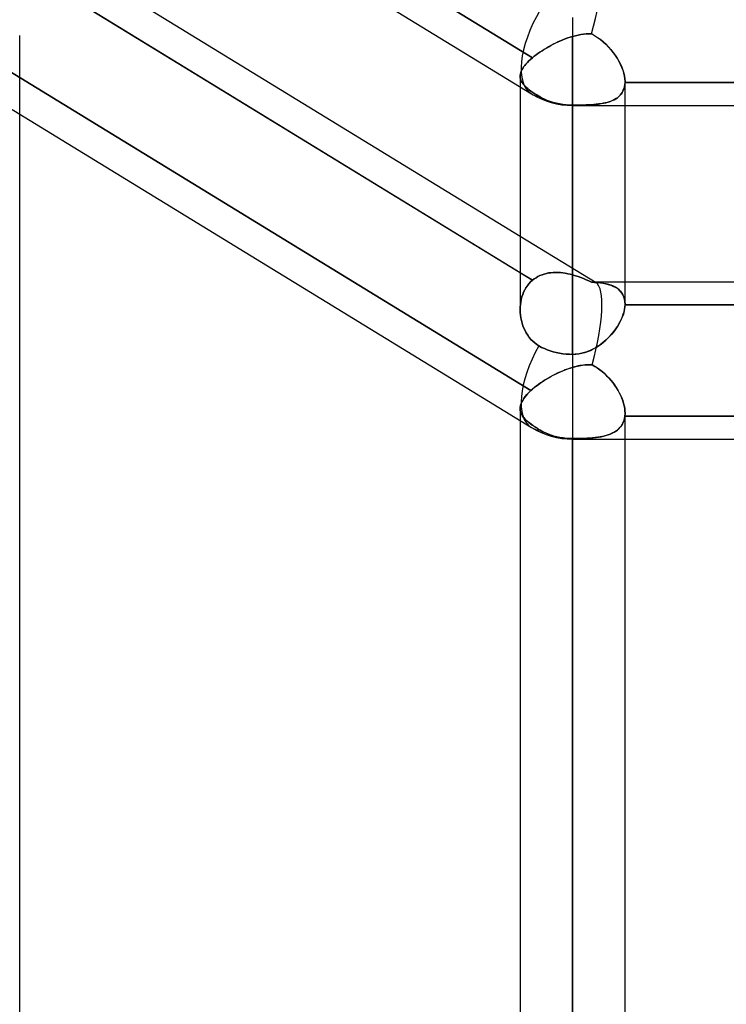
# Model space of a CAD drawing. Header units: millimetres. Extents: x -97 to 81, y -215 to 215.
# Tile 4 of 82: x -33 to -23, y -130 to -116. Entities that reach past the tile are written whole.
import ezdxf

# ---------------------------------------------------------------- set-up
doc = ezdxf.new("R2010")
doc.units = ezdxf.units.MM
doc.layers.add('MAIN-1', color=7, linetype='Continuous')
doc.layers.add('MAIN-2', color=7, linetype='Continuous')

msp = doc.modelspace()

# ---------------------------------------------------------------- linework, layer by layer
at = {"layer": 'MAIN-1'}
for p, q in [((-43.454, -106.383), (-25.854, -117.166)), ((-43.454, -111.235), (-25.854, -122.019)), ((-33.294, -114.778), (-26.019, -119.235)), ((-26.019, -119.767), (-33.488, -115.191)), ((-25.256, -116.055), (-25.256, -117.335)), ((-26.019, -117.065), (-26.019, -120.299)), ((-25.256, -117.335), (-25.256, -120.954)), ((-25.256, -117.335), (-1.716, -117.335)), ((-24.494, -120.224), (-24.494, -117.335)), ((-33.294, -160.125), (-33.294, -117.46)), ((-24.494, -119.9), (-17.219, -119.9)), ((-24.494, -120.235), (-24.496, -120.263)), ((-24.494, -120.224), (-24.494, -120.225)), ((-24.494, -120.225), (-24.494, -120.227)), ((-24.494, -120.227), (-24.494, -120.229)), ((-24.494, -120.229), (-24.494, -120.231)), ((-24.494, -120.231), (-24.494, -120.233)), ((-24.494, -120.233), (-24.494, -120.235)), ((-17.219, -120.235), (-24.494, -120.235)), ((-26.017, -120.347), (-26.019, -120.308)), ((-26.013, -120.385), (-26.017, -120.347)), ((-26.008, -120.424), (-26.013, -120.385)), ((-24.523, -120.382), (-24.534, -120.413)), ((-24.513, -120.352), (-24.523, -120.382)), ((-24.505, -120.322), (-24.513, -120.352)), ((-24.5, -120.292), (-24.505, -120.322)), ((-24.496, -120.263), (-24.5, -120.292)), ((-26, -120.462), (-26.008, -120.424)), ((-25.99, -120.5), (-26, -120.462)), ((-25.978, -120.537), (-25.99, -120.5)), ((-24.579, -120.507), (-24.598, -120.538)), ((-24.563, -120.476), (-24.579, -120.507)), ((-24.548, -120.444), (-24.563, -120.476)), ((-24.534, -120.413), (-24.548, -120.444)), ((-25.964, -120.573), (-25.978, -120.537)), ((-25.947, -120.609), (-25.964, -120.573)), ((-25.929, -120.643), (-25.947, -120.609)), ((-25.909, -120.675), (-25.929, -120.643)), ((-25.886, -120.706), (-25.909, -120.675)), ((-24.686, -120.658), (-24.711, -120.686)), ((-24.662, -120.629), (-24.686, -120.658)), ((-24.639, -120.599), (-24.662, -120.629)), ((-24.618, -120.569), (-24.639, -120.599)), ((-24.598, -120.538), (-24.618, -120.569)), ((-25.862, -120.736), (-25.886, -120.706)), ((-25.836, -120.763), (-25.862, -120.736)), ((-25.807, -120.788), (-25.836, -120.763)), ((-25.777, -120.811), (-25.807, -120.788)), ((-25.746, -120.831), (-25.777, -120.811)), ((-24.856, -120.815), (-24.888, -120.837)), ((-24.825, -120.791), (-24.856, -120.815)), ((-24.795, -120.767), (-24.825, -120.791)), ((-24.766, -120.741), (-24.795, -120.767)), ((-24.738, -120.714), (-24.766, -120.741)), ((-24.711, -120.686), (-24.738, -120.714)), ((-25.707, -120.852), (-25.746, -120.831)), ((-25.667, -120.871), (-25.707, -120.852)), ((-25.624, -120.888), (-25.667, -120.871)), ((-25.581, -120.904), (-25.624, -120.888)), ((-25.539, -120.916), (-25.581, -120.904)), ((-25.495, -120.927), (-25.539, -120.916)), ((-25.448, -120.937), (-25.495, -120.927)), ((-25.4, -120.945), (-25.448, -120.937)), ((-25.351, -120.95), (-25.4, -120.945)), ((-25.303, -120.953), (-25.351, -120.95)), ((-25.256, -120.954), (-25.303, -120.953)), ((-25.217, -120.953), (-25.256, -120.954)), ((-25.256, -120.954), (-25.256, -122.187)), ((-25.178, -120.949), (-25.217, -120.953)), ((-25.14, -120.942), (-25.178, -120.949)), ((-25.102, -120.934), (-25.14, -120.942)), ((-25.064, -120.922), (-25.102, -120.934)), ((-25.027, -120.909), (-25.064, -120.922)), ((-24.991, -120.894), (-25.027, -120.909)), ((-24.956, -120.877), (-24.991, -120.894)), ((-24.922, -120.858), (-24.956, -120.877)), ((-24.888, -120.837), (-24.922, -120.858)), ((-26.019, -121.918), (-26.019, -167.75)), ((-25.256, -122.187), (-25.256, -168.512)), ((-25.256, -122.187), (-1.716, -122.187)), ((-24.494, -167.75), (-24.494, -122.187))]:
    msp.add_line(p, q, dxfattribs=at)
for centre, start in [((-25.256, -116.191), 238.5054), ((-25.256, -121.043), 238.5047)]:
    msp.add_arc(centre, 1.144, start, 270, dxfattribs=at)
for centre, start_param, end_param in [((-25.256, -116.191), 1.604241, 3.141646), ((-25.256, -116.191), -3.14154, -3.137692), ((-25.256, -121.043), 1.636019, 3.141593), ((-25.256, -121.043), -3.141593, -3.13874)]:
    msp.add_ellipse(centre, major_axis=(0.598, 0.975), ratio=0.463048, start_param=start_param, end_param=end_param, dxfattribs=at)
at = {"layer": 'MAIN-2'}
for p, q in [((-33.488, -111.956), (-25.84, -116.642)), ((-25.84, -116.642), (-33.488, -111.956)), ((-33.488, -115.191), (-25.84, -119.877)), ((-25.256, -116.055), (-25.256, -117.335)), ((-33.294, -117.46), (-33.294, -116.319)), ((-25.399, -116.381), (-25.434, -116.396)), ((-25.432, -116.395), (-25.397, -116.381)), ((-25.363, -116.367), (-25.399, -116.381)), ((-25.397, -116.381), (-25.362, -116.367)), ((-25.327, -116.354), (-25.363, -116.367)), ((-25.362, -116.367), (-25.326, -116.354)), ((-25.292, -116.343), (-25.327, -116.354)), ((-25.326, -116.354), (-25.291, -116.342)), ((-25.256, -116.332), (-25.292, -116.343)), ((-25.291, -116.342), (-25.256, -116.332)), ((-25.216, -116.321), (-25.256, -116.332)), ((-25.256, -116.332), (-25.216, -116.321)), ((-25.256, -119.799), (-25.256, -116.332)), ((-25.256, -116.332), (-25.256, -119.799)), ((-25.176, -116.312), (-25.216, -116.321)), ((-25.216, -116.321), (-25.177, -116.312)), ((-25.177, -116.312), (-25.138, -116.305)), ((-25.137, -116.305), (-25.176, -116.312)), ((-25.138, -116.305), (-25.099, -116.3)), ((-25.097, -116.299), (-25.137, -116.305)), ((-25.099, -116.3), (-25.06, -116.296)), ((-25.059, -116.296), (-25.097, -116.299)), ((-25.06, -116.296), (-25.022, -116.295)), ((-25.021, -116.295), (-25.059, -116.296)), ((-25.022, -116.295), (-24.983, -116.295)), ((-24.983, -116.295), (-25.021, -116.295)), ((-24.937, -116.321), (-24.983, -116.295)), ((-24.983, -116.295), (-24.938, -116.32)), ((-24.938, -116.32), (-24.894, -116.348)), ((-24.892, -116.35), (-24.937, -116.321)), ((-24.894, -116.348), (-24.852, -116.378)), ((-24.848, -116.381), (-24.892, -116.35)), ((-24.852, -116.378), (-24.812, -116.411)), ((-24.807, -116.415), (-24.848, -116.381)), ((-25.701, -116.539), (-25.669, -116.519)), ((-25.67, -116.52), (-25.701, -116.539)), ((-25.638, -116.5), (-25.67, -116.52)), ((-25.669, -116.519), (-25.637, -116.5)), ((-25.605, -116.481), (-25.638, -116.5)), ((-25.637, -116.5), (-25.604, -116.481)), ((-25.572, -116.463), (-25.605, -116.481)), ((-25.604, -116.481), (-25.571, -116.462)), ((-25.538, -116.445), (-25.572, -116.463)), ((-25.571, -116.462), (-25.537, -116.444)), ((-25.504, -116.428), (-25.538, -116.445)), ((-25.537, -116.444), (-25.502, -116.427)), ((-25.469, -116.412), (-25.504, -116.428)), ((-25.502, -116.427), (-25.467, -116.411)), ((-25.434, -116.396), (-25.469, -116.412)), ((-25.467, -116.411), (-25.432, -116.395)), ((-24.812, -116.411), (-24.774, -116.445)), ((-24.768, -116.451), (-24.807, -116.415)), ((-24.774, -116.445), (-24.737, -116.482)), ((-24.731, -116.488), (-24.768, -116.451)), ((-24.737, -116.482), (-24.702, -116.521)), ((-24.696, -116.528), (-24.731, -116.488)), ((-24.702, -116.521), (-24.669, -116.561)), ((-25.867, -116.665), (-25.891, -116.688)), ((-25.891, -116.688), (-25.867, -116.665)), ((-25.84, -116.642), (-25.867, -116.665)), ((-25.867, -116.665), (-25.84, -116.642)), ((-25.815, -116.621), (-25.84, -116.642)), ((-25.84, -116.642), (-25.815, -116.621)), ((-25.788, -116.6), (-25.815, -116.621)), ((-25.815, -116.621), (-25.788, -116.6)), ((-25.76, -116.58), (-25.788, -116.6)), ((-25.788, -116.6), (-25.76, -116.58)), ((-25.731, -116.559), (-25.76, -116.58)), ((-25.76, -116.58), (-25.731, -116.559)), ((-25.701, -116.539), (-25.731, -116.559)), ((-25.731, -116.559), (-25.701, -116.539)), ((-24.663, -116.568), (-24.696, -116.528)), ((-24.669, -116.561), (-24.638, -116.603)), ((-24.633, -116.61), (-24.663, -116.568)), ((-24.638, -116.603), (-24.609, -116.646)), ((-24.605, -116.652), (-24.633, -116.61)), ((-24.609, -116.646), (-24.583, -116.69)), ((-24.58, -116.695), (-24.605, -116.652)), ((-33.513, -116.793), (-25.862, -121.481)), ((-25.862, -121.481), (-33.513, -116.793)), ((-25.982, -116.797), (-25.994, -116.818)), ((-25.994, -116.818), (-25.982, -116.797)), ((-25.968, -116.776), (-25.982, -116.797)), ((-25.982, -116.797), (-25.968, -116.776)), ((-25.952, -116.755), (-25.968, -116.776)), ((-25.968, -116.776), (-25.952, -116.755)), ((-25.934, -116.733), (-25.952, -116.755)), ((-25.952, -116.755), (-25.934, -116.733)), ((-25.913, -116.71), (-25.934, -116.733)), ((-25.934, -116.733), (-25.914, -116.711)), ((-25.914, -116.711), (-25.891, -116.688)), ((-25.891, -116.688), (-25.913, -116.71)), ((-24.583, -116.69), (-24.56, -116.734)), ((-24.558, -116.738), (-24.58, -116.695)), ((-24.56, -116.734), (-24.541, -116.778)), ((-24.539, -116.782), (-24.558, -116.738)), ((-24.541, -116.778), (-24.524, -116.822)), ((-24.523, -116.825), (-24.539, -116.782)), ((-26.018, -116.896), (-26.019, -116.915)), ((-26.019, -116.915), (-26.018, -116.896)), ((-26.019, -116.911), (-26.019, -117.065)), ((-26.019, -116.915), (-26.017, -116.933)), ((-26.017, -116.933), (-26.019, -116.915)), ((-26.015, -116.878), (-26.018, -116.896)), ((-26.018, -116.896), (-26.015, -116.878)), ((-26.017, -116.933), (-26.013, -116.951)), ((-26.013, -116.951), (-26.017, -116.933)), ((-26.01, -116.858), (-26.015, -116.878)), ((-26.015, -116.878), (-26.01, -116.858)), ((-26.013, -116.951), (-26.008, -116.969)), ((-26.008, -116.968), (-26.013, -116.951)), ((-26.003, -116.838), (-26.01, -116.858)), ((-26.01, -116.858), (-26.003, -116.839)), ((-25.994, -116.818), (-26.003, -116.838)), ((-26.003, -116.839), (-25.994, -116.818)), ((-24.524, -116.822), (-24.511, -116.865)), ((-24.51, -116.867), (-24.523, -116.825)), ((-24.511, -116.865), (-24.501, -116.908)), ((-24.501, -116.909), (-24.51, -116.867)), ((-24.501, -116.908), (-24.496, -116.949)), ((-24.496, -116.95), (-24.501, -116.909)), ((-24.496, -116.949), (-24.494, -116.988)), ((-24.494, -116.988), (-24.496, -116.95)), ((-26, -116.986), (-26.008, -116.968)), ((-26.008, -116.969), (-26, -116.986)), ((-26, -116.986), (-25.99, -117.003)), ((-25.99, -117.003), (-26, -116.986)), ((-25.99, -117.003), (-25.978, -117.02)), ((-25.978, -117.02), (-25.99, -117.003)), ((-25.978, -117.02), (-25.964, -117.037)), ((-25.964, -117.037), (-25.978, -117.02)), ((-25.964, -117.037), (-25.947, -117.055)), ((-25.947, -117.055), (-25.964, -117.037)), ((-25.947, -117.055), (-25.929, -117.072)), ((-25.929, -117.072), (-25.947, -117.055)), ((-25.929, -117.072), (-25.909, -117.09)), ((-25.909, -117.09), (-25.929, -117.072)), ((-25.909, -117.09), (-25.886, -117.108)), ((-25.886, -117.108), (-25.909, -117.09)), ((-24.519, -117.115), (-24.509, -117.089)), ((-24.506, -117.08), (-24.514, -117.105)), ((-24.509, -117.089), (-24.501, -117.06)), ((-24.5, -117.055), (-24.506, -117.08)), ((-24.501, -117.06), (-24.496, -117.031)), ((-24.496, -117.028), (-24.5, -117.055)), ((-24.494, -117), (-24.496, -117.028)), ((-24.496, -117.031), (-24.494, -117)), ((-24.494, -116.99), (-24.494, -116.988)), ((-24.494, -116.988), (-24.494, -116.99)), ((-24.494, -117.335), (-24.494, -116.989)), ((-24.494, -116.992), (-24.494, -116.99)), ((-24.494, -116.99), (-24.494, -116.992)), ((-24.494, -116.994), (-24.494, -116.992)), ((-24.494, -116.992), (-24.494, -116.994)), ((-24.494, -116.996), (-24.494, -116.994)), ((-24.494, -116.994), (-24.494, -116.996)), ((-24.494, -116.998), (-24.494, -116.996)), ((-24.494, -116.996), (-24.494, -116.998)), ((-24.494, -117), (-24.494, -116.998)), ((-24.494, -116.998), (-24.494, -117)), ((-24.494, -117), (-17.219, -117)), ((-17.219, -117), (-24.494, -117)), ((-25.886, -117.108), (-25.862, -117.126)), ((-25.862, -117.126), (-25.886, -117.108)), ((-25.862, -117.126), (-25.835, -117.145)), ((-25.836, -117.145), (-25.862, -117.126)), ((-25.807, -117.164), (-25.836, -117.145)), ((-25.835, -117.145), (-25.807, -117.164)), ((-25.807, -117.164), (-25.777, -117.183)), ((-25.777, -117.183), (-25.807, -117.164)), ((-25.777, -117.183), (-25.746, -117.203)), ((-25.746, -117.202), (-25.777, -117.183)), ((-25.746, -117.202), (-25.707, -117.224)), ((-25.707, -117.224), (-25.746, -117.202)), ((-25.707, -117.224), (-25.667, -117.245)), ((-25.667, -117.245), (-25.707, -117.224)), ((-24.653, -117.252), (-24.628, -117.238)), ((-24.625, -117.236), (-24.648, -117.25)), ((-24.628, -117.238), (-24.604, -117.222)), ((-24.604, -117.222), (-24.625, -117.236)), ((-24.604, -117.222), (-24.583, -117.204)), ((-24.585, -117.206), (-24.604, -117.222)), ((-24.567, -117.188), (-24.585, -117.206)), ((-24.583, -117.204), (-24.563, -117.184)), ((-24.551, -117.17), (-24.567, -117.188)), ((-24.563, -117.184), (-24.546, -117.163)), ((-24.537, -117.149), (-24.551, -117.17)), ((-24.546, -117.163), (-24.531, -117.14)), ((-24.525, -117.128), (-24.537, -117.149)), ((-24.531, -117.14), (-24.519, -117.115)), ((-24.514, -117.105), (-24.525, -117.128)), ((-25.667, -117.245), (-25.624, -117.263)), ((-25.624, -117.263), (-25.667, -117.245)), ((-25.624, -117.263), (-25.581, -117.279)), ((-25.581, -117.279), (-25.624, -117.263)), ((-25.581, -117.279), (-25.539, -117.292)), ((-25.539, -117.292), (-25.581, -117.279)), ((-25.539, -117.292), (-25.495, -117.303)), ((-25.495, -117.303), (-25.539, -117.292)), ((-25.495, -117.303), (-25.448, -117.313)), ((-25.448, -117.313), (-25.495, -117.303)), ((-25.448, -117.313), (-25.4, -117.321)), ((-25.4, -117.321), (-25.448, -117.313)), ((-25.4, -117.321), (-25.351, -117.327)), ((-25.351, -117.327), (-25.4, -117.321)), ((-25.351, -117.327), (-25.303, -117.33)), ((-25.303, -117.33), (-25.351, -117.327)), ((-25.303, -117.33), (-25.256, -117.331)), ((-25.256, -117.331), (-25.303, -117.33)), ((-25.256, -120.954), (-25.256, -117.331)), ((-25.216, -117.331), (-25.256, -117.331)), ((-25.256, -117.331), (-25.211, -117.331)), ((-25.256, -117.331), (-25.256, -117.335)), ((-25.176, -117.331), (-25.216, -117.331)), ((-25.211, -117.331), (-25.167, -117.331)), ((-25.136, -117.33), (-25.176, -117.331)), ((-25.167, -117.331), (-25.123, -117.33)), ((-25.096, -117.329), (-25.136, -117.33)), ((-25.123, -117.33), (-25.08, -117.329)), ((-25.058, -117.328), (-25.096, -117.329)), ((-25.08, -117.329), (-25.037, -117.327)), ((-25.02, -117.326), (-25.058, -117.328)), ((-25.037, -117.327), (-24.996, -117.325)), ((-24.983, -117.324), (-25.02, -117.326)), ((-24.996, -117.325), (-24.955, -117.322)), ((-24.947, -117.322), (-24.983, -117.324)), ((-24.955, -117.322), (-24.916, -117.319)), ((-24.912, -117.318), (-24.947, -117.322)), ((-24.916, -117.319), (-24.878, -117.315)), ((-24.877, -117.314), (-24.912, -117.318)), ((-24.878, -117.315), (-24.841, -117.309)), ((-24.844, -117.31), (-24.877, -117.314)), ((-24.813, -117.304), (-24.844, -117.31)), ((-24.841, -117.309), (-24.806, -117.303)), ((-24.782, -117.298), (-24.813, -117.304)), ((-24.806, -117.303), (-24.772, -117.296)), ((-24.752, -117.29), (-24.782, -117.298)), ((-24.772, -117.296), (-24.74, -117.287)), ((-24.724, -117.282), (-24.752, -117.29)), ((-24.74, -117.287), (-24.709, -117.277)), ((-24.697, -117.272), (-24.724, -117.282)), ((-24.709, -117.277), (-24.68, -117.265)), ((-24.672, -117.262), (-24.697, -117.272)), ((-24.68, -117.265), (-24.653, -117.252)), ((-24.648, -117.25), (-24.672, -117.262)), ((-26.019, -119.235), (-24.916, -119.911)), ((-25.84, -119.877), (-26.019, -119.767)), ((-25.76, -119.823), (-25.731, -119.809)), ((-25.731, -119.809), (-25.76, -119.823)), ((-25.731, -119.809), (-25.701, -119.796)), ((-25.701, -119.797), (-25.731, -119.809)), ((-25.701, -119.796), (-25.669, -119.786)), ((-25.67, -119.786), (-25.701, -119.797)), ((-25.638, -119.778), (-25.67, -119.786)), ((-25.669, -119.786), (-25.637, -119.778)), ((-25.605, -119.771), (-25.638, -119.778)), ((-25.637, -119.778), (-25.604, -119.771)), ((-25.572, -119.767), (-25.605, -119.771)), ((-25.604, -119.771), (-25.571, -119.767)), ((-25.538, -119.764), (-25.572, -119.767)), ((-25.571, -119.767), (-25.537, -119.764)), ((-25.504, -119.763), (-25.538, -119.764)), ((-25.537, -119.764), (-25.502, -119.763)), ((-25.469, -119.763), (-25.504, -119.763)), ((-25.502, -119.763), (-25.467, -119.763)), ((-25.434, -119.766), (-25.469, -119.763)), ((-25.467, -119.763), (-25.432, -119.766)), ((-25.399, -119.769), (-25.434, -119.766)), ((-25.432, -119.766), (-25.397, -119.77)), ((-25.363, -119.775), (-25.399, -119.769)), ((-25.397, -119.77), (-25.362, -119.775)), ((-25.327, -119.781), (-25.363, -119.775)), ((-25.362, -119.775), (-25.326, -119.782)), ((-25.292, -119.789), (-25.327, -119.781)), ((-25.326, -119.782), (-25.291, -119.79)), ((-25.256, -119.799), (-25.292, -119.789)), ((-25.291, -119.79), (-25.256, -119.799)), ((-25.256, -119.799), (-25.216, -119.81)), ((-25.216, -119.811), (-25.256, -119.799)), ((-25.216, -119.81), (-25.177, -119.823)), ((-25.176, -119.824), (-25.216, -119.811)), ((-25.913, -119.955), (-25.934, -119.985)), ((-25.934, -119.985), (-25.914, -119.956)), ((-25.914, -119.956), (-25.891, -119.927)), ((-25.891, -119.927), (-25.913, -119.955)), ((-25.891, -119.927), (-25.867, -119.901)), ((-25.867, -119.901), (-25.891, -119.927)), ((-25.867, -119.901), (-25.84, -119.877)), ((-25.84, -119.877), (-25.867, -119.901)), ((-25.84, -119.877), (-25.815, -119.857)), ((-25.815, -119.857), (-25.84, -119.877)), ((-25.815, -119.857), (-25.788, -119.839)), ((-25.788, -119.839), (-25.815, -119.857)), ((-25.788, -119.839), (-25.76, -119.823)), ((-25.76, -119.823), (-25.788, -119.839)), ((-25.177, -119.823), (-25.138, -119.838)), ((-25.137, -119.838), (-25.176, -119.824)), ((-25.138, -119.838), (-25.099, -119.853)), ((-25.097, -119.853), (-25.137, -119.838)), ((-25.099, -119.853), (-25.06, -119.869)), ((-25.059, -119.87), (-25.097, -119.853)), ((-25.06, -119.869), (-25.022, -119.886)), ((-25.021, -119.887), (-25.059, -119.87)), ((-25.022, -119.886), (-24.983, -119.904)), ((-24.983, -119.904), (-25.021, -119.887)), ((-24.937, -119.907), (-24.983, -119.904)), ((-24.983, -119.904), (-24.938, -119.907)), ((-24.955, -119.9), (-24.494, -119.9)), ((-24.938, -119.907), (-24.894, -119.911)), ((-24.892, -119.911), (-24.937, -119.907)), ((-24.894, -119.911), (-24.852, -119.915)), ((-24.848, -119.916), (-24.892, -119.911)), ((-24.852, -119.915), (-24.812, -119.921)), ((-24.807, -119.922), (-24.848, -119.916)), ((-24.812, -119.921), (-24.774, -119.928)), ((-24.768, -119.93), (-24.807, -119.922)), ((-24.774, -119.928), (-24.737, -119.937)), ((-24.731, -119.939), (-24.768, -119.93)), ((-24.737, -119.937), (-24.702, -119.948)), ((-24.696, -119.95), (-24.731, -119.939)), ((-24.702, -119.948), (-24.669, -119.961)), ((-24.663, -119.964), (-24.696, -119.95)), ((-24.669, -119.961), (-24.638, -119.977)), ((-25.994, -120.12), (-25.982, -120.084)), ((-25.982, -120.084), (-25.994, -120.12)), ((-25.982, -120.084), (-25.968, -120.05)), ((-25.968, -120.05), (-25.982, -120.084)), ((-25.968, -120.05), (-25.952, -120.017)), ((-25.952, -120.017), (-25.968, -120.05)), ((-25.952, -120.017), (-25.934, -119.985)), ((-25.934, -119.985), (-25.952, -120.017)), ((-24.633, -119.979), (-24.663, -119.964)), ((-24.638, -119.977), (-24.609, -119.994)), ((-24.605, -119.997), (-24.633, -119.979)), ((-24.609, -119.994), (-24.583, -120.014)), ((-24.58, -120.017), (-24.605, -119.997)), ((-24.583, -120.014), (-24.56, -120.037)), ((-24.558, -120.039), (-24.58, -120.017)), ((-24.56, -120.037), (-24.541, -120.062)), ((-24.539, -120.064), (-24.558, -120.039)), ((-24.541, -120.062), (-24.524, -120.089)), ((-24.523, -120.091), (-24.539, -120.064)), ((-24.524, -120.089), (-24.511, -120.119)), ((-24.51, -120.121), (-24.523, -120.091)), ((-26.018, -120.27), (-26.015, -120.231)), ((-26.015, -120.231), (-26.018, -120.27)), ((-26.01, -120.193), (-26.015, -120.231)), ((-26.015, -120.231), (-26.01, -120.194)), ((-26.01, -120.194), (-26.003, -120.156)), ((-26.003, -120.156), (-26.01, -120.193)), ((-26.003, -120.156), (-25.994, -120.12)), ((-25.994, -120.12), (-26.003, -120.156)), ((-24.511, -120.119), (-24.501, -120.152)), ((-24.501, -120.153), (-24.51, -120.121)), ((-24.501, -120.152), (-24.496, -120.187)), ((-24.496, -120.188), (-24.501, -120.153)), ((-24.496, -120.187), (-24.494, -120.224)), ((-24.494, -120.224), (-24.496, -120.188)), ((-24.496, -120.267), (-24.494, -120.235)), ((-24.494, -120.225), (-24.494, -120.224)), ((-24.494, -120.227), (-24.494, -120.225)), ((-24.494, -120.229), (-24.494, -120.227)), ((-24.494, -120.231), (-24.494, -120.229)), ((-24.494, -120.233), (-24.494, -120.231)), ((-24.494, -120.235), (-24.494, -120.233)), ((-24.494, -120.235), (-17.219, -120.235)), ((-26.019, -120.308), (-26.018, -120.27)), ((-26.018, -120.27), (-26.019, -120.308)), ((-26.019, -120.308), (-26.017, -120.347)), ((-26.017, -120.347), (-26.013, -120.386)), ((-26.013, -120.386), (-26.008, -120.424)), ((-24.531, -120.405), (-24.519, -120.37)), ((-24.519, -120.37), (-24.509, -120.335)), ((-24.509, -120.335), (-24.501, -120.3)), ((-24.501, -120.3), (-24.496, -120.267)), ((-26.008, -120.424), (-26, -120.462)), ((-26, -120.462), (-25.99, -120.5)), ((-25.99, -120.5), (-25.978, -120.537)), ((-24.604, -120.548), (-24.583, -120.512)), ((-24.583, -120.512), (-24.563, -120.477)), ((-24.563, -120.477), (-24.546, -120.441)), ((-24.546, -120.441), (-24.531, -120.405)), ((-25.978, -120.537), (-25.964, -120.573)), ((-25.964, -120.573), (-25.947, -120.609)), ((-25.947, -120.609), (-25.929, -120.643)), ((-25.929, -120.643), (-25.909, -120.676)), ((-25.909, -120.676), (-25.886, -120.707)), ((-24.709, -120.685), (-24.68, -120.652)), ((-24.68, -120.652), (-24.653, -120.618)), ((-24.653, -120.618), (-24.628, -120.583)), ((-24.628, -120.583), (-24.604, -120.548)), ((-25.886, -120.707), (-25.862, -120.736)), ((-25.862, -120.736), (-25.835, -120.764)), ((-25.835, -120.764), (-25.807, -120.788)), ((-25.807, -120.788), (-25.777, -120.811)), ((-25.777, -120.811), (-25.746, -120.831)), ((-24.878, -120.83), (-24.841, -120.804)), ((-24.841, -120.804), (-24.806, -120.776)), ((-24.806, -120.776), (-24.772, -120.747)), ((-24.772, -120.747), (-24.74, -120.716)), ((-24.74, -120.716), (-24.709, -120.685)), ((-25.746, -120.831), (-25.707, -120.852)), ((-25.707, -120.852), (-25.667, -120.871)), ((-25.667, -120.871), (-25.624, -120.888)), ((-25.624, -120.888), (-25.581, -120.904)), ((-25.581, -120.904), (-25.539, -120.916)), ((-25.539, -120.916), (-25.495, -120.927)), ((-25.495, -120.927), (-25.448, -120.937)), ((-25.448, -120.937), (-25.4, -120.945)), ((-25.4, -120.945), (-25.351, -120.95)), ((-25.351, -120.95), (-25.303, -120.953)), ((-25.303, -120.953), (-25.256, -120.954)), ((-25.256, -120.954), (-25.211, -120.952)), ((-25.256, -120.954), (-25.256, -122.187)), ((-25.211, -120.952), (-25.167, -120.947)), ((-25.167, -120.947), (-25.123, -120.939)), ((-25.123, -120.939), (-25.08, -120.927)), ((-25.08, -120.927), (-25.037, -120.913)), ((-25.037, -120.913), (-24.996, -120.896)), ((-24.996, -120.896), (-24.955, -120.876)), ((-24.955, -120.876), (-24.916, -120.854)), ((-24.916, -120.854), (-24.878, -120.83)), ((-25.047, -121.106), (-25.072, -121.108)), ((-25.065, -121.107), (-25.018, -121.106)), ((-25.022, -121.106), (-25.047, -121.106)), ((-24.997, -121.106), (-25.022, -121.106)), ((-25.018, -121.106), (-24.972, -121.107)), ((-24.972, -121.107), (-24.997, -121.106)), ((-25.516, -121.246), (-25.552, -121.265)), ((-25.537, -121.257), (-25.503, -121.24)), ((-25.479, -121.229), (-25.516, -121.246)), ((-25.503, -121.24), (-25.468, -121.223)), ((-25.442, -121.212), (-25.479, -121.229)), ((-25.468, -121.223), (-25.433, -121.208)), ((-25.405, -121.196), (-25.442, -121.212)), ((-25.433, -121.208), (-25.398, -121.193)), ((-25.368, -121.181), (-25.405, -121.196)), ((-25.398, -121.193), (-25.363, -121.179)), ((-25.331, -121.167), (-25.368, -121.181)), ((-25.363, -121.179), (-25.327, -121.166)), ((-25.294, -121.154), (-25.331, -121.167)), ((-25.327, -121.166), (-25.292, -121.154)), ((-25.256, -121.143), (-25.294, -121.154)), ((-25.292, -121.154), (-25.256, -121.143)), ((-25.256, -121.143), (-25.208, -121.13)), ((-25.229, -121.136), (-25.256, -121.143)), ((-25.256, -121.143), (-25.256, -166.988)), ((-25.203, -121.129), (-25.229, -121.136)), ((-25.208, -121.13), (-25.16, -121.12)), ((-25.176, -121.123), (-25.203, -121.129)), ((-25.15, -121.118), (-25.176, -121.123)), ((-25.16, -121.12), (-25.113, -121.112)), ((-25.124, -121.114), (-25.15, -121.118)), ((-25.098, -121.111), (-25.124, -121.114)), ((-25.113, -121.112), (-25.065, -121.107)), ((-25.072, -121.108), (-25.098, -121.111)), ((-24.972, -121.107), (-24.934, -121.129)), ((-24.933, -121.129), (-24.972, -121.107)), ((-24.934, -121.129), (-24.897, -121.152)), ((-24.895, -121.154), (-24.933, -121.129)), ((-24.897, -121.152), (-24.861, -121.178)), ((-24.858, -121.18), (-24.895, -121.154)), ((-24.861, -121.178), (-24.827, -121.205)), ((-24.822, -121.208), (-24.858, -121.18)), ((-24.827, -121.205), (-24.794, -121.234)), ((-24.788, -121.238), (-24.822, -121.208)), ((-24.794, -121.234), (-24.762, -121.264)), ((-24.756, -121.269), (-24.788, -121.238)), ((-25.752, -121.39), (-25.782, -121.413)), ((-25.759, -121.395), (-25.73, -121.374)), ((-25.721, -121.368), (-25.752, -121.39)), ((-25.73, -121.374), (-25.699, -121.354)), ((-25.689, -121.347), (-25.721, -121.368)), ((-25.699, -121.354), (-25.668, -121.333)), ((-25.656, -121.325), (-25.689, -121.347)), ((-25.668, -121.333), (-25.636, -121.313)), ((-25.622, -121.305), (-25.656, -121.325)), ((-25.636, -121.313), (-25.604, -121.294)), ((-25.587, -121.285), (-25.622, -121.305)), ((-25.604, -121.294), (-25.571, -121.275)), ((-25.552, -121.265), (-25.587, -121.285)), ((-25.571, -121.275), (-25.537, -121.257)), ((-24.762, -121.264), (-24.731, -121.296)), ((-24.725, -121.302), (-24.756, -121.269)), ((-24.731, -121.296), (-24.701, -121.329)), ((-24.696, -121.335), (-24.725, -121.302)), ((-24.701, -121.329), (-24.673, -121.363)), ((-24.668, -121.37), (-24.696, -121.335)), ((-24.673, -121.363), (-24.647, -121.399)), ((-24.642, -121.406), (-24.668, -121.37)), ((-25.911, -121.529), (-25.932, -121.553)), ((-25.92, -121.539), (-25.893, -121.51)), ((-25.888, -121.505), (-25.911, -121.529)), ((-25.893, -121.51), (-25.862, -121.481)), ((-25.862, -121.481), (-25.888, -121.505)), ((-25.837, -121.458), (-25.862, -121.481)), ((-25.862, -121.481), (-25.838, -121.459)), ((-25.838, -121.459), (-25.813, -121.438)), ((-25.81, -121.435), (-25.837, -121.458)), ((-25.813, -121.438), (-25.787, -121.417)), ((-25.782, -121.413), (-25.81, -121.435)), ((-25.787, -121.417), (-25.759, -121.395)), ((-24.647, -121.399), (-24.622, -121.436)), ((-24.618, -121.442), (-24.642, -121.406)), ((-24.622, -121.436), (-24.599, -121.473)), ((-24.595, -121.479), (-24.618, -121.442)), ((-24.599, -121.473), (-24.577, -121.511)), ((-24.575, -121.516), (-24.595, -121.479)), ((-24.577, -121.511), (-24.559, -121.548)), ((-24.556, -121.553), (-24.575, -121.516)), ((-26.014, -121.701), (-26.007, -121.676)), ((-26.003, -121.667), (-26.011, -121.688)), ((-26.007, -121.676), (-25.996, -121.65)), ((-25.994, -121.645), (-26.003, -121.667)), ((-25.996, -121.65), (-25.982, -121.623)), ((-25.982, -121.623), (-25.994, -121.645)), ((-25.982, -121.623), (-25.964, -121.596)), ((-25.968, -121.6), (-25.982, -121.623)), ((-25.951, -121.577), (-25.968, -121.6)), ((-25.964, -121.596), (-25.944, -121.568)), ((-25.932, -121.553), (-25.951, -121.577)), ((-25.944, -121.568), (-25.92, -121.539)), ((-24.559, -121.548), (-24.542, -121.587)), ((-24.54, -121.59), (-24.556, -121.553)), ((-24.542, -121.587), (-24.527, -121.624)), ((-24.526, -121.628), (-24.54, -121.59)), ((-24.527, -121.624), (-24.515, -121.662)), ((-24.515, -121.665), (-24.526, -121.628)), ((-24.515, -121.662), (-24.506, -121.7)), ((-24.506, -121.702), (-24.515, -121.665)), ((-26.019, -121.749), (-26.018, -121.725)), ((-26.018, -121.729), (-26.019, -121.749)), ((-26.019, -121.743), (-26.019, -121.918)), ((-26.019, -121.749), (-26.017, -121.768)), ((-26.017, -121.77), (-26.019, -121.749)), ((-26.018, -121.725), (-26.014, -121.701)), ((-26.016, -121.709), (-26.018, -121.729)), ((-26.017, -121.768), (-26.013, -121.786)), ((-26.012, -121.791), (-26.017, -121.77)), ((-26.011, -121.688), (-26.016, -121.709)), ((-26.013, -121.786), (-26.008, -121.804)), ((-26.005, -121.811), (-26.012, -121.791)), ((-26.008, -121.804), (-26, -121.822)), ((-25.995, -121.831), (-26.005, -121.811)), ((-26, -121.822), (-25.991, -121.84)), ((-24.506, -121.7), (-24.499, -121.736)), ((-24.499, -121.738), (-24.506, -121.702)), ((-24.499, -121.736), (-24.495, -121.772)), ((-24.495, -121.773), (-24.499, -121.738)), ((-24.495, -121.772), (-24.494, -121.807)), ((-24.494, -121.807), (-24.495, -121.773)), ((-24.494, -121.807), (-24.494, -121.814)), ((-24.494, -121.815), (-24.494, -121.807)), ((-24.494, -122.187), (-24.494, -121.807)), ((-24.494, -121.814), (-24.494, -121.822)), ((-24.494, -121.822), (-24.494, -121.815)), ((-24.494, -121.822), (-24.494, -121.83)), ((-24.494, -121.83), (-24.494, -121.822)), ((-25.983, -121.851), (-25.995, -121.831)), ((-25.991, -121.84), (-25.979, -121.857)), ((-25.969, -121.871), (-25.983, -121.851)), ((-25.979, -121.857), (-25.966, -121.874)), ((-25.951, -121.891), (-25.969, -121.871)), ((-25.966, -121.874), (-25.95, -121.892)), ((-25.932, -121.911), (-25.951, -121.891)), ((-25.95, -121.892), (-25.933, -121.909)), ((-25.933, -121.909), (-25.914, -121.927)), ((-25.91, -121.931), (-25.932, -121.911)), ((-25.914, -121.927), (-25.892, -121.945)), ((-25.885, -121.951), (-25.91, -121.931)), ((-25.892, -121.945), (-25.869, -121.963)), ((-25.858, -121.971), (-25.885, -121.951)), ((-25.869, -121.963), (-25.844, -121.982)), ((-24.53, -121.963), (-24.544, -121.987)), ((-24.532, -121.967), (-24.519, -121.941)), ((-24.518, -121.937), (-24.53, -121.963)), ((-24.519, -121.941), (-24.509, -121.913)), ((-24.508, -121.911), (-24.518, -121.937)), ((-24.509, -121.913), (-24.501, -121.883)), ((-24.501, -121.882), (-24.508, -121.911)), ((-24.501, -121.883), (-24.496, -121.852)), ((-24.496, -121.852), (-24.501, -121.882)), ((-24.495, -121.837), (-24.496, -121.845)), ((-24.496, -121.845), (-24.495, -121.837)), ((-24.496, -121.845), (-24.496, -121.852)), ((-24.496, -121.852), (-24.496, -121.845)), ((-17.216, -121.852), (-24.496, -121.852)), ((-24.496, -121.852), (-17.216, -121.852)), ((-24.494, -121.83), (-24.495, -121.837)), ((-24.495, -121.837), (-24.494, -121.83)), ((-25.829, -121.992), (-25.858, -121.971)), ((-25.844, -121.982), (-25.817, -122)), ((-25.797, -122.014), (-25.829, -121.992)), ((-25.817, -122), (-25.789, -122.019)), ((-25.763, -122.035), (-25.797, -122.014)), ((-25.789, -122.019), (-25.759, -122.038)), ((-25.728, -122.057), (-25.763, -122.035)), ((-25.759, -122.038), (-25.728, -122.057)), ((-25.69, -122.078), (-25.728, -122.057)), ((-25.728, -122.057), (-25.69, -122.078)), ((-25.65, -122.097), (-25.69, -122.078)), ((-25.69, -122.078), (-25.65, -122.097)), ((-25.609, -122.114), (-25.65, -122.097)), ((-25.65, -122.097), (-25.609, -122.114)), ((-24.697, -122.109), (-24.726, -122.12)), ((-24.71, -122.114), (-24.681, -122.101)), ((-24.67, -122.096), (-24.697, -122.109)), ((-24.681, -122.101), (-24.654, -122.087)), ((-24.644, -122.081), (-24.67, -122.096)), ((-24.654, -122.087), (-24.628, -122.071)), ((-24.62, -122.066), (-24.644, -122.081)), ((-24.628, -122.071), (-24.605, -122.054)), ((-24.598, -122.048), (-24.62, -122.066)), ((-24.605, -122.054), (-24.583, -122.035)), ((-24.578, -122.029), (-24.598, -122.048)), ((-24.583, -122.035), (-24.564, -122.014)), ((-24.56, -122.009), (-24.578, -122.029)), ((-24.564, -122.014), (-24.547, -121.991)), ((-24.544, -121.987), (-24.56, -122.009)), ((-24.547, -121.991), (-24.532, -121.967)), ((-25.568, -122.129), (-25.609, -122.114)), ((-25.609, -122.114), (-25.568, -122.129)), ((-25.528, -122.142), (-25.568, -122.129)), ((-25.568, -122.129), (-25.528, -122.142)), ((-25.485, -122.153), (-25.528, -122.142)), ((-25.528, -122.142), (-25.485, -122.153)), ((-25.44, -122.162), (-25.485, -122.153)), ((-25.485, -122.153), (-25.44, -122.162)), ((-25.393, -122.17), (-25.44, -122.162)), ((-25.44, -122.162), (-25.393, -122.17)), ((-25.347, -122.175), (-25.393, -122.17)), ((-25.393, -122.17), (-25.347, -122.175)), ((-25.301, -122.178), (-25.347, -122.175)), ((-25.347, -122.175), (-25.301, -122.178)), ((-25.256, -122.179), (-25.301, -122.178)), ((-25.301, -122.178), (-25.256, -122.179)), ((-25.256, -168.512), (-25.256, -122.179)), ((-25.256, -122.179), (-25.256, -122.187)), ((-25.256, -122.179), (-25.211, -122.179)), ((-25.213, -122.179), (-25.256, -122.179)), ((-25.17, -122.178), (-25.213, -122.179)), ((-25.211, -122.179), (-25.167, -122.178)), ((-25.128, -122.177), (-25.17, -122.178)), ((-25.167, -122.178), (-25.123, -122.177)), ((-25.086, -122.176), (-25.128, -122.177)), ((-25.123, -122.177), (-25.08, -122.176)), ((-25.045, -122.174), (-25.086, -122.176)), ((-25.08, -122.176), (-25.038, -122.173)), ((-25.005, -122.171), (-25.045, -122.174)), ((-25.038, -122.173), (-24.996, -122.171)), ((-24.965, -122.168), (-25.005, -122.171)), ((-24.996, -122.171), (-24.956, -122.167)), ((-24.927, -122.164), (-24.965, -122.168)), ((-24.956, -122.167), (-24.916, -122.163)), ((-24.891, -122.159), (-24.927, -122.164)), ((-24.916, -122.163), (-24.878, -122.157)), ((-24.855, -122.154), (-24.891, -122.159)), ((-24.878, -122.157), (-24.842, -122.151)), ((-24.82, -122.147), (-24.855, -122.154)), ((-24.842, -122.151), (-24.807, -122.144)), ((-24.787, -122.139), (-24.82, -122.147)), ((-24.807, -122.144), (-24.773, -122.135)), ((-24.756, -122.13), (-24.787, -122.139)), ((-24.773, -122.135), (-24.741, -122.125)), ((-24.726, -122.12), (-24.756, -122.13)), ((-24.741, -122.125), (-24.71, -122.114))]:
    msp.add_line(p, q, dxfattribs=at)
for centre, major_axis, ratio, start_param, end_param in [((-25.256, -116.191), (0.322, 1.141), 0.245475, -1.59314, -0.066573), ((-25.256, -116.191), (0.322, 1.141), 0.245475, -1.59314, -0.066577), ((-25.256, -116.191), (0.598, 0.975), 0.463048, 1.604241, 3.141646), ((-25.256, -116.191), (0.598, 0.975), 0.463048, -3.137692, -2.930374), ((-25.256, -116.191), (0.598, 0.975), 0.463048, -3.137692, -2.930374), ((-25.256, -121.043), (0.322, 1.141), 0.245475, 0.07173, 0.160564), ((-25.256, -121.043), (0.322, 1.141), 0.245475, 0.07173, 0.160564), ((-25.256, -121.043), (0.322, 1.141), 0.245475, -1.55744, -0.067098), ((-25.256, -121.043), (0.322, 1.141), 0.245475, -1.55744, -0.067098), ((-25.256, -121.043), (0.322, 1.141), 0.245475, -0.067098, 0.07173), ((-25.256, -121.043), (0.322, 1.141), 0.245475, -0.067098, 0.07173), ((-25.256, -121.043), (0.598, 0.975), 0.463048, 1.636019, 3.141593), ((-25.256, -121.043), (0.598, 0.975), 0.463048, -3.13874, -2.898596), ((-25.256, -121.043), (0.598, 0.975), 0.463048, -3.13874, -2.898596)]:
    msp.add_ellipse(centre, major_axis=major_axis, ratio=ratio, start_param=start_param, end_param=end_param, dxfattribs=at)

doc.saveas('drawing.dxf')
